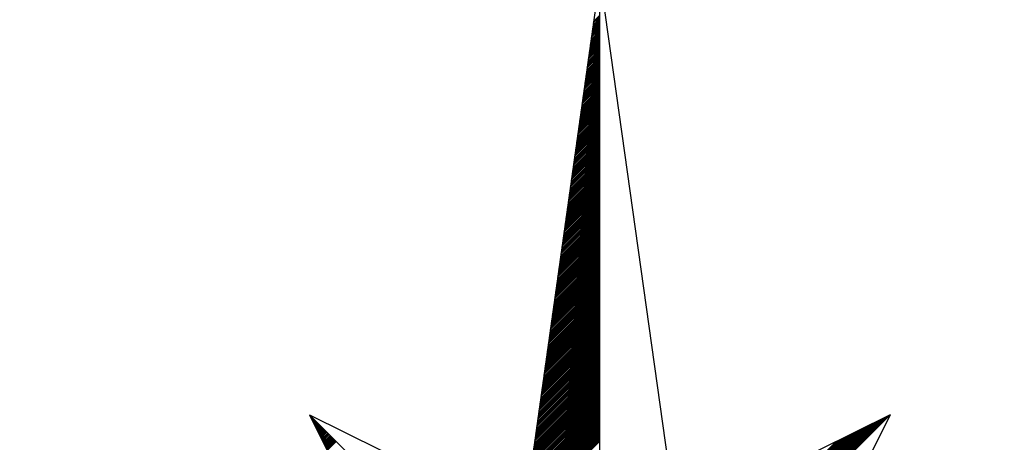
# Model space of a CAD drawing. Header units: metres. Extents: x 183400 to 184400, y 422200 to 427800.
# Tile 200 of 221: x 184162 to 184187, y 427373 to 427384. Entities that reach past the tile are written whole.
import ezdxf

# ---------------------------------------------------------------- set-up
doc = ezdxf.new("R2010")
doc.units = ezdxf.units.M
doc.layers.add('N_MK2', color=7, linetype='Continuous')
doc.layers.add('방위표', color=7, linetype='Continuous')

# ---------------------------------------------------------------- blocks, each defined once
blk = doc.blocks.new('N_MK2')
at = {"layer": '방위표', "color": 7, "linetype": 'Continuous'}
blk.add_lwpolyline([(-106.029, 0), (-33.696, -13.958), (0, 0), (-53.049, -53.048), (-13.958, -33.696), (0, 0), (0, -106.029), (13.958, -33.696), (0, 0), (53.048, -53.049), (33.696, -13.958), (0, 0), (106.028, 0), (33.696, 13.958), (0, 0), (53.049, 53.049), (13.958, 33.696), (0, 0), (0, 133.028), (-13.958, 33.696), (0, 0), (-53.049, 53.049), (-33.696, 13.958), (0, 0)], close=True, dxfattribs=at)
for points in [[(0, 133.028), (13.958, 33.696)], [(-1.143, 124.892), (0, 126.035)], [(-1.421, 122.917), (0, 124.338)], [(-1.374, 123.247), (0, 124.621)], [(-1.328, 123.576), (0, 124.904)], [(-1.282, 123.905), (0, 125.187)], [(-1.236, 124.234), (0, 125.47)], [(-1.19, 124.563), (0, 125.752)], [(-1.698, 120.943), (0, 122.641)], [(-1.652, 121.272), (0, 122.924)], [(-1.606, 121.601), (0, 123.207)], [(-1.559, 121.93), (0, 123.49)], [(-1.513, 122.259), (0, 123.772)], [(-1.467, 122.588), (0, 124.055)], [(-2.022, 118.639), (0, 120.661)], [(-1.976, 118.968), (0, 120.944)], [(-1.929, 119.297), (0, 121.227)], [(-1.883, 119.627), (0, 121.51)], [(-1.837, 119.956), (0, 121.793)], [(-1.791, 120.285), (0, 122.075)], [(-1.744, 120.614), (0, 122.358)], [(-2.299, 116.665), (0, 118.964)], [(-2.253, 116.994), (0, 119.247)], [(-2.207, 117.323), (0, 119.53)], [(-2.161, 117.652), (0, 119.813)], [(-2.114, 117.981), (0, 120.095)], [(-2.068, 118.31), (0, 120.378)], [(-2.623, 114.361), (0, 116.984)], [(-2.577, 114.69), (0, 117.267)], [(-2.531, 115.019), (0, 117.55)], [(-2.484, 115.348), (0, 117.833)], [(-2.438, 115.678), (0, 118.116)], [(-2.392, 116.007), (0, 118.398)], [(-2.346, 116.336), (0, 118.681)], [(-2.9, 112.387), (0, 115.287)], [(-2.854, 112.716), (0, 115.57)], [(-2.808, 113.045), (0, 115.853)], [(-2.762, 113.374), (0, 116.136)], [(-2.716, 113.703), (0, 116.419)], [(-2.669, 114.032), (0, 116.701)], [(-3.178, 110.412), (0, 113.59)], [(-3.132, 110.741), (0, 113.873)], [(-3.085, 111.07), (0, 114.156)], [(-3.039, 111.399), (0, 114.439)], [(-2.993, 111.728), (0, 114.721)], [(-2.947, 112.058), (0, 115.004)], [(-3.502, 108.109), (0, 111.61)], [(-3.455, 108.438), (0, 111.893)], [(-3.409, 108.767), (0, 112.176)], [(-3.363, 109.096), (0, 112.459)], [(-3.317, 109.425), (0, 112.742)], [(-3.27, 109.754), (0, 113.024)], [(-3.224, 110.083), (0, 113.307)], [(-3.779, 106.134), (0, 109.913)], [(-3.733, 106.463), (0, 110.196)], [(-3.687, 106.792), (0, 110.479)], [(-3.64, 107.121), (0, 110.762)], [(-3.594, 107.45), (0, 111.045)], [(-3.548, 107.779), (0, 111.327)], [(-4.057, 104.16), (0, 108.216)], [(-4.01, 104.489), (0, 108.499)], [(-3.964, 104.818), (0, 108.782)], [(-3.918, 105.147), (0, 109.065)], [(-3.872, 105.476), (0, 109.347)], [(-3.825, 105.805), (0, 109.63)], [(-4.38, 101.856), (0, 106.236)], [(-4.334, 102.185), (0, 106.519)], [(-4.288, 102.514), (0, 106.802)], [(-4.242, 102.843), (0, 107.085)], [(-4.195, 103.172), (0, 107.368)], [(-4.149, 103.501), (0, 107.65)], [(-4.103, 103.83), (0, 107.933)], [(-4.658, 99.881), (0, 104.539)], [(-4.611, 100.21), (0, 104.822)], [(-4.565, 100.54), (0, 105.105)], [(-4.519, 100.869), (0, 105.388)], [(-4.473, 101.198), (0, 105.67)], [(-4.427, 101.527), (0, 105.953)], [(-4.935, 97.907), (0, 102.842)], [(-4.889, 98.236), (0, 103.125)], [(-4.843, 98.565), (0, 103.408)], [(-4.796, 98.894), (0, 103.691)], [(-4.75, 99.223), (0, 103.973)], [(-4.704, 99.552), (0, 104.256)], [(-5.259, 95.603), (0, 100.862)], [(-5.213, 95.932), (0, 101.145)], [(-5.166, 96.261), (0, 101.428)], [(-5.12, 96.591), (0, 101.711)], [(-5.074, 96.92), (0, 101.994)], [(-5.028, 97.249), (0, 102.276)], [(-4.981, 97.578), (0, 102.559)], [(-5.536, 93.629), (0, 99.165)], [(-5.49, 93.958), (0, 99.448)], [(-5.444, 94.287), (0, 99.731)], [(-5.398, 94.616), (0, 100.014)], [(-5.351, 94.945), (0, 100.296)], [(-5.305, 95.274), (0, 100.579)], [(-5.86, 91.325), (0, 97.185)], [(-5.814, 91.654), (0, 97.468)], [(-5.768, 91.983), (0, 97.751)], [(-5.721, 92.312), (0, 98.034)], [(-5.675, 92.641), (0, 98.317)], [(-5.629, 92.971), (0, 98.599)], [(-5.583, 93.3), (0, 98.882)], [(-6.137, 89.351), (0, 95.488)], [(-6.091, 89.68), (0, 95.771)], [(-6.045, 90.009), (0, 96.054)], [(-5.999, 90.338), (0, 96.337)], [(-5.953, 90.667), (0, 96.619)], [(-5.906, 90.996), (0, 96.902)], [(-6.415, 87.376), (0, 93.791)], [(-6.369, 87.705), (0, 94.074)], [(-6.322, 88.034), (0, 94.357)], [(-6.276, 88.363), (0, 94.64)], [(-6.23, 88.692), (0, 94.922)], [(-6.184, 89.022), (0, 95.205)], [(-6.739, 85.073), (0, 91.811)], [(-6.692, 85.402), (0, 92.094)], [(-6.646, 85.731), (0, 92.377)], [(-6.6, 86.06), (0, 92.66)], [(-6.554, 86.389), (0, 92.943)], [(-6.507, 86.718), (0, 93.225)], [(-6.461, 87.047), (0, 93.508)], [(-7.016, 83.098), (0, 90.114)], [(-6.97, 83.427), (0, 90.397)], [(-6.924, 83.756), (0, 90.68)], [(-6.877, 84.085), (0, 90.963)], [(-6.831, 84.414), (0, 91.245)], [(-6.785, 84.743), (0, 91.528)], [(-7.294, 81.123), (0, 88.417)], [(-7.247, 81.453), (0, 88.7)], [(-7.201, 81.782), (0, 88.983)], [(-7.155, 82.111), (0, 89.266)], [(-7.109, 82.44), (0, 89.548)], [(-7.062, 82.769), (0, 89.831)], [(-7.617, 78.82), (0, 86.437)], [(-7.571, 79.149), (0, 86.72)], [(-7.525, 79.478), (0, 87.003)], [(-7.479, 79.807), (0, 87.286)], [(-7.432, 80.136), (0, 87.569)], [(-7.386, 80.465), (0, 87.851)], [(-7.34, 80.794), (0, 88.134)], [(-7.895, 76.845), (0, 84.74)], [(-7.848, 77.174), (0, 85.023)], [(-7.802, 77.504), (0, 85.306)], [(-7.756, 77.833), (0, 85.589)], [(-7.71, 78.162), (0, 85.871)], [(-7.663, 78.491), (0, 86.154)], [(-8.172, 74.871), (0, 83.043)], [(-8.126, 75.2), (0, 83.326)], [(-8.08, 75.529), (0, 83.609)], [(-8.033, 75.858), (0, 83.892)], [(-7.987, 76.187), (0, 84.174)], [(-7.941, 76.516), (0, 84.457)], [(-8.496, 72.567), (0, 81.063)], [(-8.45, 72.896), (0, 81.346)], [(-8.403, 73.225), (0, 81.629)], [(-8.357, 73.555), (0, 81.912)], [(-8.311, 73.884), (0, 82.194)], [(-8.265, 74.213), (0, 82.477)], [(-8.218, 74.542), (0, 82.76)], [(-8.773, 70.593), (0, 79.366)], [(-8.727, 70.922), (0, 79.649)], [(-8.681, 71.251), (0, 79.932)], [(-8.635, 71.58), (0, 80.215)], [(-8.588, 71.909), (0, 80.497)], [(-8.542, 72.238), (0, 80.78)], [(-9.097, 68.289), (0, 77.386)], [(-9.051, 68.618), (0, 77.669)], [(-9.005, 68.947), (0, 77.952)], [(-8.958, 69.276), (0, 78.235)], [(-8.912, 69.605), (0, 78.518)], [(-8.866, 69.935), (0, 78.8)], [(-8.82, 70.264), (0, 79.083)], [(-9.374, 66.315), (0, 75.689)], [(-9.328, 66.644), (0, 75.972)], [(-9.282, 66.973), (0, 76.255)], [(-9.236, 67.302), (0, 76.538)], [(-9.19, 67.631), (0, 76.82)], [(-9.143, 67.96), (0, 77.103)], [(-9.652, 64.34), (0, 73.992)], [(-9.606, 64.669), (0, 74.275)], [(-9.559, 64.998), (0, 74.558)], [(-9.513, 65.327), (0, 74.841)], [(-9.467, 65.656), (0, 75.123)], [(-9.421, 65.986), (0, 75.406)], [(-9.976, 62.036), (0, 72.012)], [(-9.929, 62.366), (0, 72.295)], [(-9.883, 62.695), (0, 72.578)], [(-9.837, 63.024), (0, 72.861)], [(-9.791, 63.353), (0, 73.143)], [(-9.744, 63.682), (0, 73.426)], [(-9.698, 64.011), (0, 73.709)], [(-10.253, 60.062), (0, 70.315)], [(-10.207, 60.391), (0, 70.598)], [(-10.161, 60.72), (0, 70.881)], [(-10.114, 61.049), (0, 71.164)], [(-10.068, 61.378), (0, 71.446)], [(-10.022, 61.707), (0, 71.729)], [(-10.531, 58.087), (0, 68.618)], [(-10.484, 58.417), (0, 68.901)], [(-10.438, 58.746), (0, 69.184)], [(-10.392, 59.075), (0, 69.467)], [(-10.346, 59.404), (0, 69.749)], [(-10.299, 59.733), (0, 70.032)], [(-10.854, 55.784), (0, 66.638)], [(-10.808, 56.113), (0, 66.921)], [(-10.762, 56.442), (0, 67.204)], [(-10.716, 56.771), (0, 67.487)], [(-10.669, 57.1), (0, 67.769)], [(-10.623, 57.429), (0, 68.052)], [(-10.577, 57.758), (0, 68.335)], [(-11.132, 53.809), (0, 64.941)], [(-11.085, 54.138), (0, 65.224)], [(-11.039, 54.468), (0, 65.507)], [(-10.993, 54.797), (0, 65.79)], [(-10.947, 55.126), (0, 66.072)], [(-10.9, 55.455), (0, 66.355)], [(-11.409, 51.835), (0, 63.244)], [(-11.363, 52.164), (0, 63.527)], [(-11.317, 52.493), (0, 63.81)], [(-11.27, 52.822), (0, 64.093)], [(-11.224, 53.151), (0, 64.375)], [(-11.178, 53.48), (0, 64.658)], [(-11.733, 49.531), (0, 61.264)], [(-11.687, 49.86), (0, 61.547)], [(-11.64, 50.189), (0, 61.83)], [(-11.594, 50.518), (0, 62.113)], [(-11.548, 50.848), (0, 62.395)], [(-11.502, 51.177), (0, 62.678)], [(-11.455, 51.506), (0, 62.961)], [(-12.01, 47.557), (0, 59.567)], [(-11.964, 47.886), (0, 59.85)], [(-11.918, 48.215), (0, 60.133)], [(-11.872, 48.544), (0, 60.416)], [(-11.825, 48.873), (0, 60.698)], [(-11.779, 49.202), (0, 60.981)], [(-12.334, 45.253), (0, 57.587)], [(-12.288, 45.582), (0, 57.87)], [(-12.242, 45.911), (0, 58.153)], [(-12.195, 46.24), (0, 58.436)], [(-12.149, 46.569), (0, 58.718)], [(-12.103, 46.899), (0, 59.001)], [(-12.057, 47.228), (0, 59.284)], [(-12.611, 43.279), (0, 55.89)], [(-12.565, 43.608), (0, 56.173)], [(-12.519, 43.937), (0, 56.456)], [(-12.473, 44.266), (0, 56.739)], [(-12.426, 44.595), (0, 57.021)], [(-12.38, 44.924), (0, 57.304)], [(-12.889, 41.304), (0, 54.193)], [(-12.843, 41.633), (0, 54.476)], [(-12.796, 41.962), (0, 54.759)], [(-12.75, 42.291), (0, 55.042)], [(-12.704, 42.62), (0, 55.324)], [(-12.658, 42.949), (0, 55.607)], [(-53.049, 53.049), (-13.958, 33.696)], [(-53.001, 52.952), (-52.977, 52.977)], [(-52.907, 52.763), (-52.835, 52.835)], [(-52.814, 52.574), (-52.694, 52.694)], [(-52.72, 52.385), (-52.552, 52.552)], [(-52.626, 52.196), (-52.411, 52.411)], [(-52.533, 52.006), (-52.27, 52.27)], [(-13.213, 39), (0, 52.213)], [(-13.166, 39.33), (0, 52.496)], [(-13.12, 39.659), (0, 52.779)], [(-13.074, 39.988), (0, 53.062)], [(-13.028, 40.317), (0, 53.344)], [(-12.981, 40.646), (0, 53.627)], [(-12.935, 40.975), (0, 53.91)], [(0.12, 0.29), (52.713, 52.882)], [(0.32, 0.773), (52.152, 52.605)], [(0.52, 1.256), (51.592, 52.328)], [(53.049, 53.049), (33.696, 13.958)], [(-52.439, 51.817), (-52.128, 52.128)], [(-52.345, 51.628), (-51.987, 51.987)], [(-52.252, 51.439), (-51.845, 51.845)], [(-52.158, 51.25), (-51.704, 51.704)], [(-52.064, 51.06), (-51.562, 51.562)], [(-51.971, 50.871), (-51.421, 51.421)], [(-51.877, 50.682), (-51.28, 51.28)], [(-51.784, 50.493), (-51.138, 51.138)], [(-51.69, 50.304), (-50.997, 50.997)], [(-51.596, 50.114), (-50.855, 50.855)], [(-51.503, 49.925), (-50.714, 50.714)], [(-51.409, 49.736), (-50.572, 50.572)], [(-51.315, 49.547), (-50.431, 50.431)], [(-13.49, 37.026), (0, 50.516)], [(-13.444, 37.355), (0, 50.799)], [(-13.398, 37.684), (0, 51.082)], [(-13.351, 38.013), (0, 51.365)], [(-13.305, 38.342), (0, 51.647)], [(-13.259, 38.671), (0, 51.93)], [(0.72, 1.739), (51.032, 52.05)], [(0.92, 2.221), (50.472, 51.773)], [(1.12, 2.704), (49.912, 51.496)], [(1.32, 3.187), (49.351, 51.218)], [(1.52, 3.67), (48.791, 50.941)], [(1.72, 4.153), (48.231, 50.664)], [(-51.222, 49.358), (-50.29, 50.29)], [(-51.128, 49.169), (-50.148, 50.148)], [(-51.034, 48.979), (-50.007, 50.007)], [(-50.941, 48.79), (-49.865, 49.865)], [(-50.847, 48.601), (-49.724, 49.724)], [(-50.753, 48.412), (-49.583, 49.583)], [(-50.66, 48.223), (-49.441, 49.441)], [(-50.566, 48.033), (-49.3, 49.3)], [(-50.472, 47.844), (-49.158, 49.158)], [(-50.379, 47.655), (-49.017, 49.017)], [(-50.285, 47.466), (-48.875, 48.875)], [(-50.191, 47.277), (-48.734, 48.734)], [(-50.098, 47.088), (-48.593, 48.593)], [(-13.768, 35.051), (0, 48.819)], [(-13.721, 35.381), (0, 49.102)], [(-13.675, 35.71), (0, 49.385)], [(-13.629, 36.039), (0, 49.667)], [(-13.583, 36.368), (0, 49.95)], [(-13.536, 36.697), (0, 50.233)], [(1.92, 4.636), (47.671, 50.386)], [(2.12, 5.119), (47.111, 50.109)], [(2.32, 5.602), (46.551, 49.832)], [(2.52, 6.084), (45.99, 49.554)], [(2.72, 6.567), (45.43, 49.277)], [(2.92, 7.05), (44.87, 49)], [(3.12, 7.533), (44.31, 48.723)], [(-50.004, 46.898), (-48.451, 48.451)], [(-49.91, 46.709), (-48.31, 48.31)], [(-49.817, 46.52), (-48.168, 48.168)], [(-13.86, 34.393), (0, 48.253)], [(-13.814, 34.722), (0, 48.536)], [(3.32, 8.016), (43.75, 48.445)], [(3.52, 8.499), (43.19, 48.168)]]:
    blk.add_lwpolyline(points, dxfattribs=at)

msp = doc.modelspace()

# ---------------------------------------------------------------- block references
at = {"layer": 'N_MK2', "linetype": 'Continuous', "lineweight": 15, "xscale": 0.1399996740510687, "yscale": 0.1399996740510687, "zscale": 0.139999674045}
msp.add_blockref('N_MK2', (184176.519, 427366.673), dxfattribs=at)

doc.saveas('drawing.dxf')
